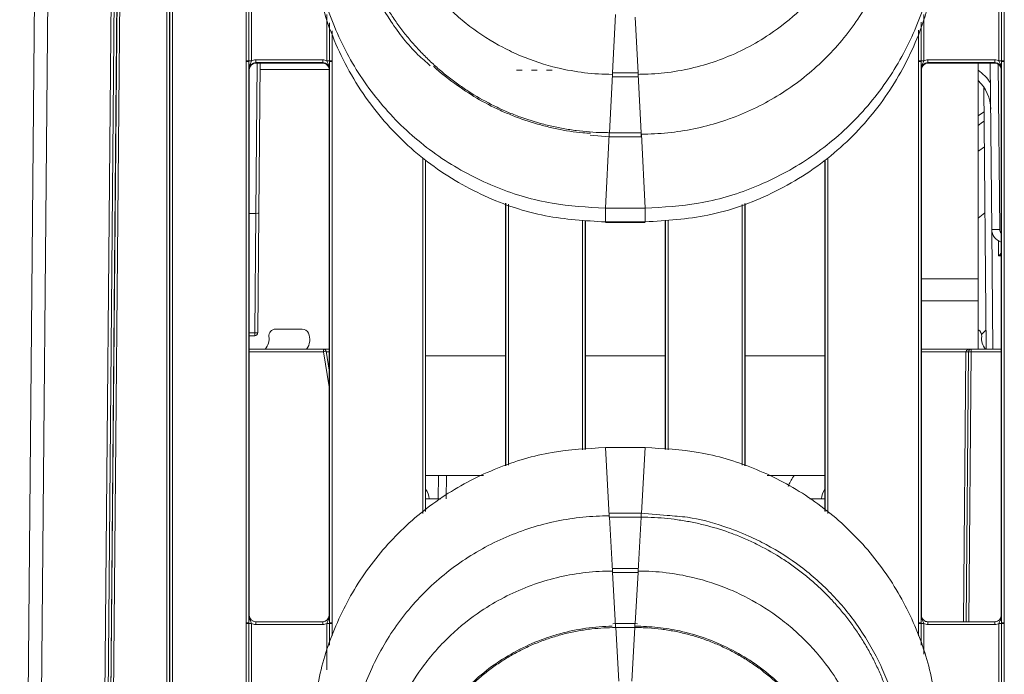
# Model space of a CAD drawing. Header units: millimetres. Extents: x 0 to 2100, y 0 to 1485.
# Tile 3 of 66: x 506 to 580, y 360 to 409. Entities that reach past the tile are written whole.
import ezdxf

# ---------------------------------------------------------------- set-up
doc = ezdxf.new("R2010")
doc.units = ezdxf.units.MM
doc.header["$LTSCALE"] = 5

msp = doc.modelspace()

# ---------------------------------------------------------------- linework, layer by layer
at = {"color": 7, "linetype": 'Continuous', "lineweight": 15}
for p, q in [((506.269, 284.479), (508.197, 505.413)), ((509.197, 505.442), (507.269, 284.479)), ((512.025, 284.479), (513.761, 483.503)), ((514.001, 483.499), (512.265, 284.475)), ((512.631, 302.067), (514.186, 480.277)), ((514.386, 480.277), (512.831, 302.067)), ((517.334, 302.367), (517.334, 479.977)), ((517.534, 479.979), (517.534, 302.369)), ((517.543, 302.369), (517.543, 479.998)), ((517.743, 480), (517.743, 302.371)), ((514.132, 474.549), (512.458, 284.523)), ((523.295, 406.406), (523.295, 416.102)), ((523.495, 416.1), (523.495, 406.404)), ((523.695, 416.099), (523.695, 406.402)), ((579.843, 406.402), (579.843, 416.099)), ((580.043, 406.404), (580.043, 416.1)), ((580.243, 416.102), (580.243, 406.406)), ((550.808, 405.495), (551.041, 409.88)), ((523.295, 406.358), (523.295, 406.406)), ((523.295, 364.156), (523.295, 406.358)), ((523.495, 406.404), (523.495, 406.356)), ((523.495, 406.356), (523.495, 364.154)), ((523.998, 406.27), (523.998, 406.471)), ((523.998, 406.471), (529.04, 406.471)), ((529.04, 406.27), (523.998, 406.27)), ((523.998, 406.27), (524.019, 406.228)), ((529.019, 406.228), (524.019, 406.228)), ((524.341, 406.228), (524.243, 394.949)), ((529.019, 406.228), (529.04, 406.27)), ((529.04, 406.27), (529.04, 406.471)), ((529.543, 406.356), (529.543, 406.404)), ((529.543, 364.154), (529.543, 406.356)), ((529.743, 406.406), (529.743, 406.358)), ((529.743, 406.358), (529.743, 364.156)), ((573.795, 406.358), (573.795, 406.406)), ((573.795, 364.156), (573.795, 406.358)), ((573.995, 406.404), (573.995, 406.356)), ((573.995, 406.356), (573.995, 364.154)), ((574.498, 406.27), (574.498, 406.471)), ((574.498, 406.471), (579.54, 406.471)), ((579.54, 406.27), (574.498, 406.27)), ((574.498, 406.27), (574.519, 406.228)), ((579.519, 406.228), (574.519, 406.228)), ((578.269, 406.228), (578.269, 390.014)), ((579.298, 393.728), (579.189, 406.228)), ((579.519, 406.228), (579.54, 406.27)), ((579.54, 406.27), (579.54, 406.471)), ((580.043, 406.356), (580.043, 406.404)), ((580.043, 364.154), (580.043, 406.356)), ((580.243, 406.406), (580.243, 406.358)), ((580.243, 406.358), (580.243, 364.156)), ((523.519, 405.728), (523.498, 405.77)), ((523.519, 405.728), (523.519, 364.733)), ((529.517, 405.737), (524.337, 405.737)), ((529.54, 405.77), (529.519, 405.728)), ((529.519, 405.728), (529.519, 364.733)), ((544.009, 405.7), (543.582, 405.7)), ((545.139, 405.7), (544.712, 405.7)), ((546.269, 405.7), (545.841, 405.7)), ((550.57, 401.001), (550.803, 405.385)), ((550.805, 405.495), (550.808, 405.495)), ((550.805, 405.19), (550.805, 405.495)), ((552.73, 405.495), (550.808, 405.495)), ((552.73, 405.495), (552.733, 405.495)), ((552.733, 405.19), (552.733, 405.495)), ((552.968, 401.001), (552.736, 405.385)), ((574.019, 405.728), (573.998, 405.77)), ((574.019, 364.733), (574.019, 405.728)), ((580.04, 405.77), (580.019, 405.728)), ((580.019, 364.733), (580.019, 405.728)), ((550.805, 405.19), (552.733, 405.19)), ((578.877, 384.737), (578.705, 404.417)), ((550.567, 401.001), (550.57, 401.001)), ((552.968, 401.001), (550.57, 401.001)), ((552.968, 401.001), (552.971, 401.001)), ((552.971, 400.696), (552.971, 401.001)), ((549.136, 400.822), (550.567, 400.696)), ((550.269, 395.328), (550.564, 400.891)), ((550.567, 400.696), (552.971, 400.696)), ((553.269, 395.328), (552.974, 400.891)), ((536.769, 398.937), (536.769, 372.556)), ((566.769, 372.556), (566.769, 398.892)), ((542.769, 375.956), (542.769, 395.706)), ((553.269, 395.328), (550.269, 395.328)), ((550.269, 394.294), (550.269, 395.328)), ((553.269, 394.294), (553.269, 395.328)), ((560.769, 395.682), (560.769, 375.956)), ((523.519, 394.936), (524.003, 394.936)), ((523.925, 385.949), (524.003, 394.936)), ((524.003, 394.936), (524.003, 394.936)), ((524.243, 394.949), (524.165, 385.975)), ((548.769, 394.4), (548.769, 377.191)), ((553.269, 394.294), (550.269, 394.294)), ((554.769, 377.191), (554.769, 394.392)), ((578.787, 394.984), (578.269, 394.573)), ((553.269, 394.25), (550.269, 394.25)), ((550.269, 394.237), (550.269, 394.25)), ((550.269, 394.237), (553.269, 394.237)), ((553.269, 394.237), (553.269, 394.25)), ((578.269, 390.014), (578.269, 388.37)), ((578.269, 388.37), (578.269, 384.737)), ((527.501, 386.237), (525.491, 386.237)), ((523.925, 385.737), (523.519, 385.737)), ((523.925, 385.737), (523.925, 385.949)), ((523.519, 384.737), (529.098, 384.737)), ((529.098, 384.539), (529.098, 384.737)), ((529.098, 384.737), (529.519, 384.737)), ((574.019, 384.737), (577.761, 384.737)), ((577.761, 384.737), (577.761, 384.539)), ((577.761, 384.737), (580.019, 384.737)), ((529.296, 384.568), (529.519, 383.161)), ((577.384, 364.233), (577.561, 384.539)), ((550.269, 377.329), (550.564, 372.198)), ((550.269, 377.329), (553.269, 377.329)), ((541.114, 375.237), (536.769, 375.237)), ((538.328, 375.237), (538.313, 373.487)), ((566.769, 375.237), (562.424, 375.237)), ((537.915, 373.487), (536.769, 373.487)), ((566.769, 373.487), (565.623, 373.487)), ((552.971, 372.397), (550.567, 372.397)), ((550.567, 372.397), (550.567, 372.096)), ((550.567, 372.096), (550.57, 372.096)), ((550.57, 372.096), (550.803, 368.052)), ((552.968, 372.096), (550.57, 372.096)), ((552.968, 372.096), (552.736, 368.052)), ((552.968, 372.096), (552.971, 372.096)), ((554.917, 372.226), (552.971, 372.397)), ((552.733, 368.252), (550.805, 368.252)), ((550.805, 368.252), (550.805, 367.951)), ((550.805, 367.951), (550.808, 367.951)), ((550.808, 367.951), (551.041, 363.907)), ((552.73, 367.951), (550.808, 367.951)), ((552.73, 367.951), (552.733, 367.951)), ((552.733, 368.252), (552.733, 367.951)), ((523.498, 364.733), (523.519, 364.733)), ((529.519, 364.733), (529.54, 364.733)), ((573.998, 364.733), (574.019, 364.733)), ((580.019, 364.733), (580.04, 364.733)), ((523.295, 364.108), (523.295, 364.156)), ((523.295, 354.411), (523.295, 364.108)), ((523.495, 364.154), (523.495, 364.106)), ((523.495, 364.106), (523.495, 354.409)), ((523.695, 364.104), (523.695, 354.408)), ((523.998, 364.035), (523.998, 364.233)), ((523.998, 364.233), (529.04, 364.233)), ((529.04, 364.035), (523.998, 364.035)), ((529.04, 364.035), (529.04, 364.233)), ((529.543, 364.106), (529.543, 364.154)), ((529.743, 364.156), (529.743, 364.108)), ((551.044, 364.106), (550.829, 364.09)), ((552.494, 364.106), (551.044, 364.106)), ((552.682, 364.09), (552.494, 364.106)), ((573.795, 364.108), (573.795, 364.156)), ((573.995, 364.154), (573.995, 364.106)), ((574.498, 364.035), (574.498, 364.233)), ((574.498, 364.233), (579.54, 364.233)), ((579.54, 364.035), (574.498, 364.035)), ((579.54, 364.035), (579.54, 364.233)), ((579.843, 354.408), (579.843, 364.104)), ((580.043, 364.106), (580.043, 364.154)), ((580.043, 354.409), (580.043, 364.106)), ((580.243, 364.156), (580.243, 364.108)), ((580.243, 364.108), (580.243, 354.411)), ((551.044, 363.806), (551.047, 363.806)), ((551.047, 363.806), (551.279, 359.762)), ((552.491, 363.806), (551.047, 363.806)), ((552.491, 363.806), (552.259, 359.762)), ((552.491, 363.806), (552.494, 363.806))]:
    msp.add_line(p, q, dxfattribs=at)
at = {"color": 8, "linetype": 'Continuous', "lineweight": 15}
for p, q in [((529.343, 406.402), (529.343, 409.871)), ((574.195, 409.884), (574.195, 406.402)), ((529.543, 406.404), (529.543, 409.258)), ((552.73, 405.495), (552.507, 409.689)), ((573.995, 409.302), (573.995, 406.404)), ((529.743, 408.645), (529.743, 406.406)), ((573.795, 406.406), (573.795, 408.702)), ((524.003, 394.936), (524.101, 406.228)), ((579.79, 406.148), (579.898, 393.728)), ((550.567, 400.696), (550.567, 401.001)), ((536.545, 372.373), (536.545, 399.08)), ((536.745, 398.953), (536.745, 372.536)), ((566.793, 372.536), (566.793, 398.916)), ((566.993, 399.11), (566.993, 372.373)), ((542.793, 375.963), (542.793, 395.698)), ((542.993, 395.629), (542.993, 376.021)), ((560.545, 376.021), (560.545, 395.608)), ((560.745, 395.674), (560.745, 375.963)), ((548.545, 377.17), (548.545, 394.424)), ((548.745, 394.402), (548.745, 377.189)), ((554.793, 377.189), (554.793, 394.395)), ((554.993, 394.415), (554.993, 377.17)), ((579.298, 393.728), (579.377, 384.737)), ((579.816, 391.746), (579.806, 392.866)), ((580.019, 391.746), (579.816, 391.746)), ((574.019, 390.014), (578.269, 390.014)), ((578.269, 388.37), (574.019, 388.37)), ((523.519, 385.949), (523.925, 385.949)), ((529.098, 384.539), (523.519, 384.539)), ((529.519, 381.886), (529.098, 384.539)), ((529.519, 384.539), (529.3, 384.539)), ((542.769, 384.237), (536.769, 384.237)), ((554.769, 384.237), (548.769, 384.237)), ((566.769, 384.237), (560.769, 384.237)), ((577.361, 384.539), (574.019, 384.539)), ((577.184, 364.233), (577.361, 384.539)), ((577.761, 384.539), (577.584, 364.233)), ((580.019, 384.539), (577.761, 384.539)), ((553.269, 377.329), (552.985, 372.392)), ((537.713, 373.487), (537.728, 375.237)), ((552.971, 372.397), (552.971, 372.096)), ((552.73, 367.951), (552.509, 364.105)), ((529.343, 360.617), (529.343, 364.104)), ((529.543, 362.487), (529.543, 364.106)), ((529.743, 364.108), (529.743, 363.183)), ((551.044, 364.106), (551.044, 363.806)), ((552.494, 364.106), (552.494, 363.806)), ((573.795, 363.183), (573.795, 364.108)), ((573.995, 364.106), (573.995, 362.487)), ((574.195, 364.104), (574.195, 361.792))]:
    msp.add_line(p, q, dxfattribs=at)
at = {"color": 8, "linetype": 'Continuous', "lineweight": 15, "flags": 128}
msp.add_lwpolyline([(578.269, 399.599), (578.324, 399.639), (578.744, 399.939)], dxfattribs=at)
at = {"color": 7, "linetype": 'Continuous', "lineweight": 15}
for centre, radius, start, end in [((523.344, 400.479), 5.927, 88.54048, 90.47395), ((523.344, 400.509), 5.849, 88.52467, 90.48406), ((523.646, 412.329), 5.927, 268.54048, 270.47395), ((529.392, 412.329), 5.927, 269.52605, 271.45952), ((529.694, 400.479), 5.927, 89.52605, 91.45952), ((529.694, 400.509), 5.849, 89.51594, 91.47533), ((573.844, 400.479), 5.927, 88.54048, 90.47395), ((573.844, 400.509), 5.849, 88.52467, 90.48406), ((574.146, 412.329), 5.927, 268.54048, 270.47395), ((579.892, 412.329), 5.927, 269.52605, 271.45952), ((580.194, 400.479), 5.927, 89.52605, 91.45952), ((580.194, 400.509), 5.849, 89.51594, 91.47533), ((576.22, 402.737), 3, 0.5, 46.91112), ((614.269, 349.237), 63.5, 124.03578, 124.53636), ((579.598, 410.918), 17.192, 269.0002, 270.9998), ((580.298, 393.737), 1, 180.5, 253.7817), ((525.491, 385.737), 0.5, 90, 187.20831), ((527.501, 385.737), 0.5, 24.17693, 90), ((578.047, 385.737), 0.5, 352.79169, 63.69387), ((614.269, 349.23), 51.157, 133.79444, 134.30514), ((523.988, 386.483), 0.538, 263.19577, 289.12134), ((523.925, 385.977), 0.24, 270, 359.5), ((523.804, 385.523), 1.2, 319.0368, 7.20831), ((526.863, 385.45), 1.2, 323.52829, 24.17693), ((579.734, 385.523), 1.2, 172.79169, 220.9632), ((529.098, 384.537), 0.2, 9.01262, 90), ((577.761, 384.537), 0.2, 90, 179.5), ((530.055, 378.826), 5.792, 97.5302, 99.50607), ((577.461, 390.268), 5.731, 269.0002, 270.9998), ((577.661, 378.809), 5.731, 89.0002, 90.9998), ((535.824, 373.463), 1.2, 1.1373, 38.03931), ((567.714, 373.463), 1.2, 141.96069, 178.8627), ((523.344, 358.307), 5.849, 88.52467, 90.48406), ((523.344, 358.181), 5.927, 88.54048, 90.47395), ((523.646, 370.031), 5.927, 268.54048, 270.47395), ((529.392, 370.031), 5.927, 269.52605, 271.45952), ((529.694, 358.307), 5.849, 89.51594, 91.47533), ((529.694, 358.181), 5.927, 89.52605, 91.45952), ((573.844, 358.307), 5.849, 88.52467, 90.48406), ((573.844, 358.181), 5.927, 88.54048, 90.47395), ((574.146, 370.031), 5.927, 268.54048, 270.47395), ((579.892, 370.031), 5.927, 269.52605, 271.45952), ((580.194, 358.307), 5.849, 89.51594, 91.47533), ((580.194, 358.181), 5.927, 89.52605, 91.45952)]:
    msp.add_arc(centre, radius, start, end, dxfattribs=at)
at = {"color": 8, "linetype": 'Continuous', "lineweight": 15}
for centre, radius, start, end in [((576.22, 402.732), 3.6, 34.05599, 55.30019), ((614.269, 349.232), 64.1, 123.681, 124.16808), ((580.298, 393.732), 0.4, 180.5, 225.71366)]:
    msp.add_arc(centre, radius, start, end, dxfattribs=at)
at = {"color": 7, "linetype": 'Continuous', "lineweight": 15}
for centre, major_axis, ratio, start_param, end_param in [((523.998, 405.77), (0.362, -0.345), 0.999832, 2.3335, 3.90422), ((524.019, 405.728), (0.425, -0.263), 0.999915, 2.124401, 3.695121), ((523.998, 405.771), (0.595, -0.368), 0.999915, 2.124401, 2.572762), ((529.023, 405.719), (-0.117, 0.496), 0.980841, 4.948584, 6.046991), ((529.04, 405.771), (0.595, 0.368), 0.999915, 0.56883, 1.017192), ((529.04, 405.77), (0.362, 0.345), 0.999832, 5.520558, 7.091278), ((574.498, 405.77), (0.362, -0.345), 0.999832, 2.3335, 3.90422), ((574.519, 405.728), (0.425, -0.263), 0.999915, 2.124401, 3.695121), ((574.498, 405.771), (0.595, -0.368), 0.999915, 2.124401, 2.572762), ((579.519, 405.728), (0.425, 0.263), 0.999915, 5.729657, 7.300377), ((579.54, 405.771), (0.595, 0.368), 0.999915, 0.56883, 1.017192), ((579.54, 405.77), (0.362, 0.345), 0.999832, 5.520558, 7.091278), ((524.003, 394.952), (0.24, -0.002), 0.062857, 4.713407, 6.283185), ((577.761, 384.537), (0.4, 0), 0.5, 1.570796, 3.132866), ((523.998, 364.733), (0.439, 0.24), 0.999873, 2.641898, 4.212618), ((524.019, 364.733), (0.425, 0.263), 0.999915, 2.588064, 4.158784), ((529.019, 364.733), (0.425, -0.263), 0.999915, 5.265994, 6.836714), ((529.04, 364.733), (0.439, -0.24), 0.999873, 5.21216, 6.78288), ((574.498, 364.733), (0.439, 0.24), 0.999873, 2.641898, 4.212618), ((579.519, 364.733), (0.425, -0.263), 0.999915, 5.265994, 6.836714), ((579.54, 364.733), (0.439, -0.24), 0.999873, 5.21216, 6.78288), ((523.998, 364.735), (0.595, 0.368), 0.999915, 3.710423, 4.158784), ((529.04, 364.735), (0.595, -0.368), 0.999915, 5.265994, 5.714355), ((574.498, 364.735), (0.595, 0.368), 0.999915, 3.710423, 4.158784), ((579.54, 364.735), (0.595, -0.368), 0.999915, 5.265994, 5.714355)]:
    msp.add_ellipse(centre, major_axis=major_axis, ratio=ratio, start_param=start_param, end_param=end_param, dxfattribs=at)
for points, knots in [([(533.102, 423.084), (533.103, 422.928), (533.11, 422.109), (533.237, 420.627), (533.623, 418.67), (534.228, 416.768), (535.042, 414.946), (536.216, 412.956), (537.551, 411.279), (538.952, 409.911), (540.46, 408.663), (542.119, 407.608), (544.331, 406.56), (546.385, 405.884), (548.713, 405.469), (550.099, 405.386), (550.799, 405.385), (550.803, 405.385)], [0, 0, 0, 0, 0.016818, 0.08849, 0.160163, 0.231834, 0.303507, 0.375179, 0.480935, 0.533676, 0.586417, 0.692105, 0.744811, 0.850499, 0.92434, 0.999652, 1, 1, 1, 1]), ([(552.736, 405.385), (552.901, 405.387), (553.731, 405.394), (555.222, 405.524), (557.179, 405.913), (559.08, 406.521), (560.9, 407.339), (562.889, 408.516), (564.564, 409.854), (565.93, 411.256), (567.175, 412.767), (568.228, 414.427), (569.273, 416.64), (569.94, 418.697), (570.366, 421.019), (570.412, 422.394), (570.436, 423.084)], [0, 0, 0, 0, 0.017891, 0.089563, 0.161236, 0.232907, 0.30458, 0.376251, 0.482013, 0.534758, 0.587501, 0.693184, 0.745887, 0.851569, 0.925577, 1, 1, 1, 1]), ([(530.719, 420.543), (530.763, 419.532), (530.842, 417.725), (531.361, 415.405), (531.942, 413.621), (532.773, 411.636), (534.11, 409.33), (535.669, 407.275), (536.8, 406.305), (537.113, 406.036)], [0, 0, 0, 0, 0.185675, 0.331755, 0.435076, 0.530386, 0.726532, 0.924196, 1, 1, 1, 1]), ([(550.567, 401.001), (550.401, 401.002), (549.904, 401.006), (549.076, 401.05), (548.087, 401.15), (547.267, 401.276), (546.453, 401.434), (545.323, 401.697), (544.213, 402.046), (543.285, 402.405), (542.673, 402.659), (541.619, 403.146), (540.457, 403.792), (539.489, 404.433), (538.816, 404.917), (538.162, 405.426), (537.408, 406.075), (536.689, 406.762), (536.005, 407.485), (535.359, 408.242), (534.753, 409.03), (534.186, 409.848), (533.663, 410.694), (533.183, 411.566), (532.748, 412.46), (532.424, 413.223), (532.129, 413.998), (531.758, 415.098), (531.47, 416.225), (531.256, 417.366), (531.062, 418.637), (531.023, 419.757), (530.996, 420.545)], [0, 0, 0, 0, 0.016187, 0.048569, 0.08095, 0.113332, 0.129519, 0.1619, 0.226726, 0.242913, 0.2591, 0.291482, 0.356307, 0.388689, 0.404876, 0.437257, 0.469639, 0.502021, 0.534402, 0.566784, 0.599165, 0.631547, 0.663929, 0.69631, 0.728692, 0.761074, 0.777261, 0.809642, 0.874468, 0.890655, 0.923037, 1, 1, 1, 1]), ([(552.974, 400.891), (553.14, 400.892), (553.969, 400.899), (555.46, 401.016), (557.423, 401.367), (558.861, 401.78), (560.267, 402.281), (561.641, 402.872), (563.384, 403.84), (565.02, 404.981), (566.532, 406.281), (567.903, 407.728), (569.123, 409.306), (570.174, 411), (571.051, 412.792), (571.736, 414.663), (572.413, 417.221), (572.523, 419.199), (572.596, 420.511)], [0, 0, 0, 0, 0.016137, 0.080764, 0.145391, 0.210017, 0.226154, 0.290782, 0.355408, 0.420035, 0.484661, 0.549289, 0.613915, 0.678542, 0.743168, 0.807796, 0.872422, 1, 1, 1, 1]), ([(528.269, 417.327), (528.34, 415.985), (528.487, 413.221), (529.711, 409.121), (531.741, 405.179), (534.603, 401.661), (538.12, 398.8), (542.063, 396.77), (546.163, 395.546), (548.927, 395.399), (550.269, 395.328)], [0, 0, 0, 0, 0.116516, 0.240011, 0.368641, 0.5, 0.631359, 0.759989, 0.883484, 1, 1, 1, 1]), ([(553.269, 395.328), (554.611, 395.399), (557.375, 395.546), (561.475, 396.77), (565.418, 398.8), (568.935, 401.661), (571.797, 405.179), (573.827, 409.121), (575.051, 413.221), (575.198, 415.985), (575.269, 417.327)], [0, 0, 0, 0, 0.116516, 0.240011, 0.368641, 0.5, 0.631359, 0.759989, 0.883484, 1, 1, 1, 1]), ([(550.269, 394.294), (548.76, 394.384), (545.645, 394.571), (541.065, 396.122), (536.764, 398.678), (533.048, 402.274), (530.284, 406.648), (528.574, 411.438), (528.369, 414.71), (528.269, 416.293)], [0, 0, 0, 0, 0.131017, 0.270531, 0.415795, 0.563268, 0.715883, 0.862537, 1, 1, 1, 1]), ([(575.269, 416.293), (575.179, 414.785), (574.992, 411.67), (573.441, 407.089), (570.885, 402.789), (567.289, 399.072), (562.914, 396.309), (558.124, 394.599), (554.852, 394.393), (553.269, 394.294)], [0, 0, 0, 0, 0.131017, 0.270531, 0.415795, 0.563268, 0.715883, 0.862537, 1, 1, 1, 1]), ([(523.498, 405.77), (523.498, 405.771), (523.498, 405.79), (523.497, 405.861), (523.496, 405.992), (523.495, 406.173), (523.495, 406.304), (523.495, 406.356)], [0, 0, 0, 0, 0.005551, 0.123014, 0.446974, 0.782817, 1, 1, 1, 1]), ([(523.498, 405.77), (523.498, 405.771), (523.498, 405.803), (523.505, 405.914), (523.556, 406.082), (523.639, 406.25), (523.679, 406.359), (523.695, 406.402)], [0, 0, 0, 0, 0.006601, 0.146171, 0.501239, 0.799231, 1, 1, 1, 1]), ([(529.343, 406.402), (529.359, 406.359), (529.399, 406.25), (529.482, 406.082), (529.533, 405.914), (529.54, 405.803), (529.54, 405.771), (529.54, 405.77)], [0, 0, 0, 0, 0.200769, 0.498761, 0.853829, 0.993399, 1, 1, 1, 1]), ([(529.543, 406.356), (529.543, 406.304), (529.543, 406.173), (529.542, 405.992), (529.541, 405.861), (529.54, 405.79), (529.54, 405.771), (529.54, 405.77)], [0, 0, 0, 0, 0.217183, 0.553026, 0.876986, 0.994449, 1, 1, 1, 1]), ([(573.998, 405.77), (573.998, 405.771), (573.998, 405.79), (573.997, 405.861), (573.996, 405.992), (573.995, 406.173), (573.995, 406.304), (573.995, 406.356)], [0, 0, 0, 0, 0.005551, 0.123014, 0.446974, 0.782817, 1, 1, 1, 1]), ([(573.998, 405.77), (573.998, 405.771), (573.998, 405.803), (574.005, 405.914), (574.056, 406.082), (574.139, 406.25), (574.179, 406.359), (574.195, 406.402)], [0, 0, 0, 0, 0.006601, 0.146171, 0.501239, 0.799231, 1, 1, 1, 1]), ([(579.843, 406.402), (579.859, 406.359), (579.899, 406.25), (579.982, 406.082), (580.033, 405.914), (580.04, 405.803), (580.04, 405.771), (580.04, 405.77)], [0, 0, 0, 0, 0.2007687, 0.4987608, 0.8538291, 0.9933988, 1, 1, 1, 1]), ([(580.043, 406.356), (580.043, 406.304), (580.043, 406.173), (580.042, 405.992), (580.041, 405.861), (580.04, 405.79), (580.04, 405.771), (580.04, 405.77)], [0, 0, 0, 0, 0.217183, 0.553026, 0.876986, 0.994449, 1, 1, 1, 1]), ([(529.462, 405.948), (529.468, 405.939), (529.513, 405.876), (529.516, 405.796), (529.519, 405.728)], [0, 0, 0, 0, 0.151957, 1, 1, 1, 1]), ([(537.372, 405.991), (537.383, 405.979), (537.864, 405.498), (538.94, 404.681), (540.591, 403.57), (542.068, 402.805), (543.592, 402.15), (544.85, 401.722), (545.974, 401.43), (547.108, 401.185), (548.111, 401.005), (548.959, 400.97), (549.143, 400.963)], [0, 0, 0, 0, 0.003767, 0.156399, 0.3090338, 0.4616659, 0.5379089, 0.6905433, 0.7667861, 0.8048984, 0.957533, 1, 1, 1, 1]), ([(550.269, 377.329), (548.927, 377.257), (546.163, 377.11), (542.063, 375.886), (538.12, 373.857), (534.603, 370.995), (531.741, 367.478), (529.711, 363.535), (528.487, 359.435), (528.34, 356.671), (528.269, 355.329)], [0, 0, 0, 0, 0.116516, 0.240011, 0.368641, 0.5, 0.631359, 0.759989, 0.883484, 1, 1, 1, 1]), ([(575.269, 355.329), (575.198, 356.671), (575.051, 359.435), (573.827, 363.535), (571.797, 367.478), (568.935, 370.995), (565.418, 373.857), (561.475, 375.886), (557.375, 377.11), (554.611, 377.257), (553.269, 377.329)], [0, 0, 0, 0, 0.116516, 0.240011, 0.368641, 0.5, 0.631359, 0.759989, 0.883484, 1, 1, 1, 1]), ([(564.448, 375.237), (564.302, 374.996), (564.141, 374.73), (564.018, 374.444), (564.006, 374.417)], [0, 0, 0, 0, 0.90457, 1, 1, 1, 1]), ([(550.564, 372.198), (550.398, 372.196), (549.569, 372.19), (548.078, 372.072), (546.115, 371.722), (544.677, 371.309), (543.271, 370.808), (541.897, 370.217), (540.154, 369.249), (538.519, 368.108), (537.006, 366.808), (535.635, 365.36), (534.416, 363.782), (533.364, 362.088), (532.487, 360.297), (531.802, 358.425), (531.125, 355.868), (531.015, 353.89), (530.942, 352.577)], [0, 0, 0, 0, 0.0161372, 0.0807637, 0.1453907, 0.2100169, 0.2261541, 0.2907815, 0.3554076, 0.4200351, 0.4846612, 0.5492888, 0.6139148, 0.6785424, 0.7431684, 0.8077959, 0.8724221, 1, 1, 1, 1]), ([(552.971, 372.096), (553.137, 372.095), (553.634, 372.091), (554.462, 372.047), (555.451, 371.947), (556.271, 371.821), (557.085, 371.664), (558.215, 371.4), (559.325, 371.051), (560.253, 370.693), (560.865, 370.438), (561.92, 369.951), (563.081, 369.305), (564.049, 368.664), (564.722, 368.18), (565.376, 367.671), (566.13, 367.022), (566.849, 366.335), (567.533, 365.612), (568.179, 364.855), (568.785, 364.067), (569.352, 363.249), (569.875, 362.403), (570.355, 361.532), (570.79, 360.637), (571.114, 359.874), (571.409, 359.1), (571.78, 358), (572.068, 356.872), (572.282, 355.732), (572.476, 354.46), (572.515, 353.34), (572.542, 352.552)], [0, 0, 0, 0, 0.016187, 0.048569, 0.08095, 0.113332, 0.129519, 0.1619, 0.226726, 0.242913, 0.2591, 0.291482, 0.356307, 0.388689, 0.404876, 0.437257, 0.469639, 0.502021, 0.534402, 0.566784, 0.599165, 0.631547, 0.663929, 0.69631, 0.728692, 0.761074, 0.777261, 0.809642, 0.874468, 0.890655, 0.923037, 1, 1, 1, 1]), ([(572.819, 352.55), (572.775, 353.561), (572.696, 355.368), (572.177, 357.687), (571.596, 359.472), (570.764, 361.455), (569.443, 363.779), (567.411, 366.294), (565.03, 368.419), (562.847, 369.815), (560.889, 370.779), (558.931, 371.522), (556.871, 372.102), (555.424, 372.194), (554.917, 372.226)], [0, 0, 0, 0, 0.103809, 0.185482, 0.243247, 0.296535, 0.406199, 0.516711, 0.627285, 0.732681, 0.781838, 0.851305, 0.947882, 1, 1, 1, 1]), ([(550.803, 368.052), (550.637, 368.051), (549.807, 368.044), (548.316, 367.914), (546.359, 367.524), (544.458, 366.917), (542.638, 366.099), (540.649, 364.922), (538.974, 363.584), (537.608, 362.181), (536.363, 360.671), (535.31, 359.01), (534.266, 356.797), (533.598, 354.741), (533.172, 352.419), (533.126, 351.043), (533.102, 350.354)], [0, 0, 0, 0, 0.017891, 0.089563, 0.161236, 0.232907, 0.30458, 0.376251, 0.482013, 0.534758, 0.587501, 0.693184, 0.745887, 0.851569, 0.925577, 1, 1, 1, 1]), ([(570.436, 350.354), (570.435, 350.509), (570.428, 351.329), (570.301, 352.811), (569.915, 354.768), (569.31, 356.67), (568.496, 358.491), (567.322, 360.482), (565.987, 362.159), (564.586, 363.527), (563.078, 364.775), (561.419, 365.83), (559.207, 366.878), (557.153, 367.553), (554.826, 367.969), (553.439, 368.052), (552.739, 368.052), (552.736, 368.052)], [0, 0, 0, 0, 0.016818, 0.08849, 0.160163, 0.231834, 0.303507, 0.375179, 0.480935, 0.533676, 0.586417, 0.692105, 0.744811, 0.850499, 0.92434, 0.999652, 1, 1, 1, 1]), ([(523.495, 364.154), (523.495, 364.205), (523.495, 364.337), (523.496, 364.515), (523.497, 364.644), (523.498, 364.713), (523.498, 364.732), (523.498, 364.733)], [0, 0, 0, 0, 0.2171826, 0.5530263, 0.8769859, 0.9944494, 1, 1, 1, 1]), ([(523.498, 364.733), (523.498, 364.732), (523.498, 364.7), (523.505, 364.59), (523.556, 364.423), (523.639, 364.256), (523.679, 364.148), (523.695, 364.104)], [0, 0, 0, 0, 0.006601, 0.146171, 0.501239, 0.799231, 1, 1, 1, 1]), ([(529.343, 364.104), (529.359, 364.148), (529.399, 364.256), (529.482, 364.423), (529.533, 364.59), (529.54, 364.7), (529.54, 364.732), (529.54, 364.733)], [0, 0, 0, 0, 0.200769, 0.498761, 0.853829, 0.993399, 1, 1, 1, 1]), ([(529.54, 364.733), (529.54, 364.732), (529.54, 364.713), (529.541, 364.644), (529.542, 364.515), (529.543, 364.337), (529.543, 364.205), (529.543, 364.154)], [0, 0, 0, 0, 0.005551, 0.123014, 0.446974, 0.782817, 1, 1, 1, 1]), ([(573.995, 364.154), (573.995, 364.205), (573.995, 364.337), (573.996, 364.515), (573.997, 364.644), (573.998, 364.713), (573.998, 364.732), (573.998, 364.733)], [0, 0, 0, 0, 0.217183, 0.553026, 0.876986, 0.994449, 1, 1, 1, 1]), ([(573.998, 364.733), (573.998, 364.732), (573.998, 364.7), (574.005, 364.59), (574.056, 364.423), (574.139, 364.256), (574.179, 364.148), (574.195, 364.104)], [0, 0, 0, 0, 0.006601, 0.146171, 0.501239, 0.799231, 1, 1, 1, 1]), ([(574.515, 364.233), (574.451, 364.241), (574.321, 364.257), (574.157, 364.371), (574.042, 364.537), (574.027, 364.668), (574.019, 364.733)], [0, 0, 0, 0, 0.245899, 0.497266, 0.748633, 1, 1, 1, 1]), ([(579.843, 364.104), (579.859, 364.148), (579.899, 364.256), (579.982, 364.423), (580.033, 364.59), (580.04, 364.7), (580.04, 364.732), (580.04, 364.733)], [0, 0, 0, 0, 0.200769, 0.498761, 0.853829, 0.993399, 1, 1, 1, 1]), ([(580.04, 364.733), (580.04, 364.732), (580.04, 364.713), (580.041, 364.644), (580.042, 364.515), (580.043, 364.337), (580.043, 364.205), (580.043, 364.154)], [0, 0, 0, 0, 0.005551, 0.123014, 0.446974, 0.782817, 1, 1, 1, 1]), ([(535.316, 348.104), (535.318, 348.27), (535.321, 348.601), (535.355, 349.264), (535.419, 349.924), (535.514, 350.58), (535.63, 351.233), (535.814, 352.042), (536.095, 352.996), (536.378, 353.776), (536.699, 354.54), (537.056, 355.289), (537.539, 356.158), (537.987, 356.856), (538.468, 357.531), (538.98, 358.184), (539.643, 358.926), (540.233, 359.508), (540.851, 360.062), (541.493, 360.586), (542.168, 361.068), (542.725, 361.428), (543.293, 361.769), (544.024, 362.162), (544.777, 362.509), (545.392, 362.757), (546.014, 362.985), (546.806, 363.234), (547.611, 363.432), (548.424, 363.591), (549.511, 363.757), (550.443, 363.787), (551.044, 363.806)], [0, 0, 0, 0, 0.0201468, 0.0402936, 0.0806022, 0.100749, 0.1208958, 0.1612046, 0.2015131, 0.2418219, 0.2619687, 0.3022773, 0.3425859, 0.3828947, 0.4030416, 0.4433501, 0.4836587, 0.5239677, 0.5441144, 0.584423, 0.6247316, 0.6448784, 0.6650253, 0.7053338, 0.7456424, 0.7657892, 0.7859361, 0.8262447, 0.8665533, 0.8867001, 0.9270089, 1, 1, 1, 1]), ([(550.777, 363.903), (550.699, 363.902), (549.958, 363.892), (548.554, 363.75), (546.93, 363.388), (545.352, 362.872), (543.826, 362.208), (542.109, 361.187), (540.535, 359.957), (539.128, 358.539), (537.911, 356.955), (536.905, 355.231), (536.119, 353.393), (535.616, 351.572), (535.364, 350.207), (535.333, 349.49), (535.326, 349.332)], [0, 0, 0, 0, 0.010017, 0.095511, 0.181006, 0.223689, 0.309184, 0.394678, 0.480172, 0.565667, 0.65116, 0.736656, 0.82215, 0.907643, 0.979633, 1, 1, 1, 1]), ([(552.494, 363.806), (552.66, 363.804), (552.991, 363.801), (553.654, 363.768), (554.314, 363.706), (554.97, 363.612), (555.623, 363.497), (556.432, 363.315), (557.388, 363.035), (558.167, 362.753), (558.932, 362.433), (559.681, 362.078), (560.552, 361.596), (561.251, 361.149), (561.927, 360.669), (562.58, 360.158), (563.323, 359.497), (563.907, 358.907), (564.461, 358.291), (564.986, 357.649), (565.47, 356.975), (565.83, 356.419), (566.173, 355.851), (566.567, 355.122), (566.915, 354.369), (567.164, 353.754), (567.393, 353.132), (567.643, 352.342), (567.843, 351.537), (568.003, 350.724), (568.171, 349.637), (568.202, 348.705), (568.222, 348.104)], [0, 0, 0, 0, 0.020147, 0.040294, 0.080602, 0.100749, 0.120896, 0.161205, 0.201513, 0.241822, 0.261969, 0.302277, 0.342586, 0.382895, 0.403042, 0.44335, 0.483659, 0.523968, 0.544114, 0.584423, 0.624732, 0.644878, 0.665025, 0.705334, 0.745642, 0.765789, 0.785936, 0.826245, 0.866553, 0.8867, 0.927009, 1, 1, 1, 1]), ([(566.57, 355.258), (566.564, 355.272), (566.295, 355.895), (565.555, 357.029), (564.35, 358.615), (562.928, 360.021), (561.348, 361.242), (559.625, 362.252), (557.789, 363.038), (555.97, 363.557), (554.2, 363.845), (553.071, 363.907), (552.5, 363.907), (552.497, 363.907)], [0, 0, 0, 0, 0.002549, 0.117202, 0.231855, 0.346511, 0.461163, 0.575818, 0.690471, 0.805124, 0.901432, 0.999506, 1, 1, 1, 1])]:
    msp.add_open_spline(points, degree=3, knots=knots, dxfattribs=at)
at = {"color": 8, "linetype": 'Continuous', "lineweight": 15}
for points, knots in [([(529.023, 406.228), (529.087, 406.22), (529.215, 406.204), (529.376, 406.099), (529.435, 405.995), (529.462, 405.948)], [0, 0, 0, 0, 0.349491, 0.706753, 1, 1, 1, 1]), ([(579.816, 391.746), (579.818, 391.748), (579.886, 391.817), (579.953, 391.886), (580.019, 391.952)], [0, 0, 0, 0, 0.030704, 1, 1, 1, 1]), ([(580.019, 391.845), (579.954, 391.813), (579.887, 391.781), (579.819, 391.747), (579.816, 391.746)], [0, 0, 0, 0, 0.9549023, 1, 1, 1, 1])]:
    msp.add_open_spline(points, degree=3, knots=knots, dxfattribs=at)

doc.saveas('drawing.dxf')
